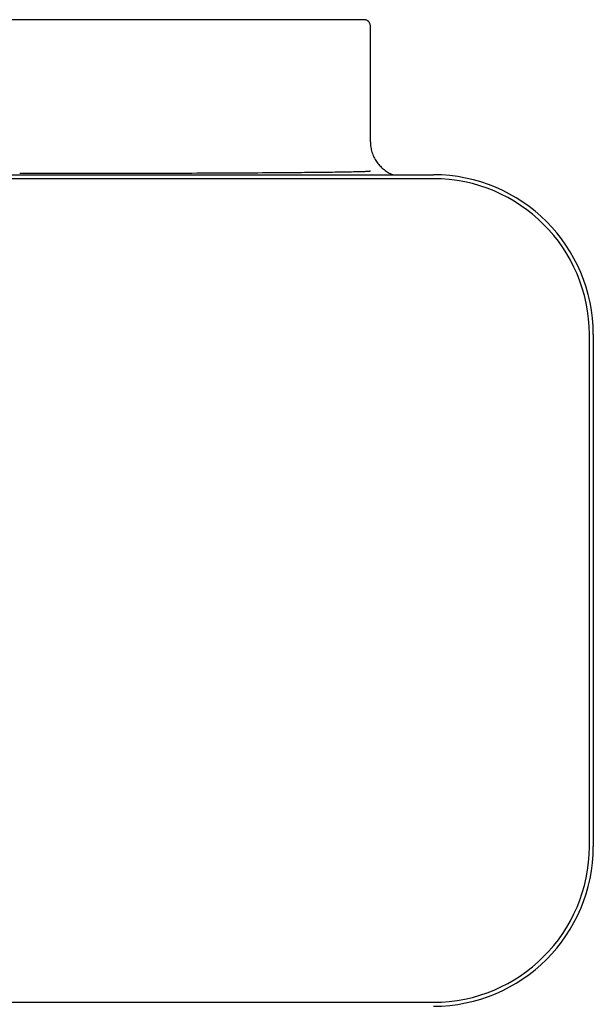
# Model space of a CAD drawing. Header units: millimetres. Extents: x 8 to 1894, y 12 to 2738.
# Tile 46 of 156: x 1204 to 1277, y 1330 to 1455. Entities that reach past the tile are written whole.
import ezdxf

# ---------------------------------------------------------------- set-up
doc = ezdxf.new("R2010")
doc.units = ezdxf.units.MM

msp = doc.modelspace()

# ---------------------------------------------------------------- linework, layer by layer
at = {"color": 7, "linetype": 'Continuous', "lineweight": 30}
for p, q in [((1109.05, 1455.24), (1247.74, 1455.24)), ((1248.54, 1439.74), (1248.54, 1454.44)), ((1117.21, 1435.54), (1256.54, 1435.54)), ((1256.54, 1435.04), (1117.21, 1435.04)), ((1276.34, 1350.24), (1276.34, 1415.24)), ((1276.84, 1415.24), (1276.84, 1350.24)), ((1116.98, 1330.44), (1256.54, 1330.44))]:
    msp.add_line(p, q, dxfattribs=at)
for centre, radius, start, end in [((1256.54, 1415.24), 20.3, 0, 90), ((1256.54, 1415.24), 19.8, 0, 90), ((1256.54, 1350.24), 19.8, 270, 0), ((1256.54, 1350.24), 20.3, 270, 0)]:
    msp.add_arc(centre, radius, start, end, dxfattribs=at)
for points, knots in [([(1248.54, 1454.44), (1248.54, 1454.49), (1248.53, 1454.59), (1248.49, 1454.74), (1248.41, 1454.89), (1248.33, 1454.99), (1248.26, 1455.05), (1248.21, 1455.09), (1248.15, 1455.13), (1248.06, 1455.17), (1247.95, 1455.21), (1247.84, 1455.23), (1247.77, 1455.23), (1247.74, 1455.24)], [0, 0, 0, 0, 0.118343, 0.240902, 0.368253, 0.50091, 0.545073, 0.594429, 0.648992, 0.70877, 0.843839, 0.919302, 1, 1, 1, 1]), ([(1249, 1437.77), (1249.09, 1437.58), (1249.29, 1437.21), (1249.69, 1436.72), (1250.14, 1436.28), (1250.65, 1435.91), (1251.09, 1435.66), (1251.37, 1435.56), (1251.46, 1435.54)], [0, 0, 0, 0, 0.184545, 0.36909, 0.553634, 0.738179, 0.922724, 1, 1, 1, 1]), ([(1204.02, 1435.74), (1204.22, 1435.74), (1205.22, 1435.74), (1209.42, 1435.74), (1216.94, 1435.74), (1226.02, 1435.76), (1233.48, 1435.8), (1238.47, 1435.83), (1241.8, 1435.87), (1244.04, 1435.89), (1245.53, 1435.92), (1246.53, 1435.94), (1247.2, 1435.96), (1247.65, 1435.97), (1247.94, 1435.98), (1248.14, 1435.99), (1248.28, 1436), (1248.37, 1436.01), (1248.43, 1436.01), (1248.47, 1436.02), (1248.49, 1436.02), (1248.51, 1436.02), (1248.52, 1436.03), (1248.53, 1436.03), (1248.54, 1436.03), (1248.54, 1436.03), (1248.54, 1436.03), (1248.55, 1436.03), (1248.55, 1436.03), (1248.55, 1436.04), (1248.55, 1436.04), (1248.55, 1436.04)], [0, 0, 0, 0, 0.013472, 0.06736, 0.282912, 0.520227, 0.678993, 0.78521, 0.856271, 0.903814, 0.935622, 0.956904, 0.971143, 0.980671, 0.987047, 0.991315, 0.994171, 0.996084, 0.997366, 0.998225, 0.998802, 0.999189, 0.99945, 0.999627, 0.999747, 0.999829, 0.999904, 0.999946, 0.999973, 0.999993, 1, 1, 1, 1])]:
    msp.add_open_spline(points, degree=3, knots=knots, dxfattribs=at)
msp.add_open_spline([(1248.54, 1439.74), (1248.55, 1439.62), (1248.55, 1439.4), (1248.59, 1439.06), (1248.65, 1438.73), (1248.74, 1438.4), (1248.85, 1438.08), (1248.95, 1437.87), (1249, 1437.77)], degree=3, dxfattribs=at)

doc.saveas('drawing.dxf')
